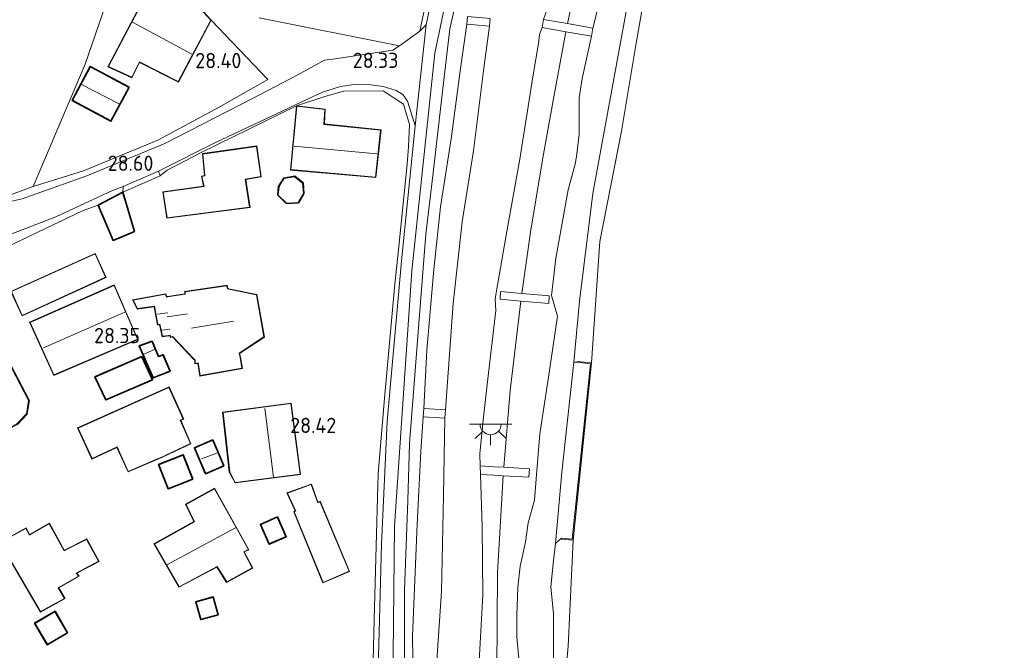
# Model space of a CAD drawing. Extents: x 184075 to 186166, y 346026 to 349063.
# Tile 37 of 136: x 184358 to 184474, y 347183 to 347257. Entities that reach past the tile are written whole.
import ezdxf
from ezdxf.enums import TextEntityAlignment as Align

# ---------------------------------------------------------------- set-up
doc = ezdxf.new("R2010")
doc.units = 0
for name, color, linetype, lineweight in [('B-ME-GR-BOUWLAND_AKKERBOUW-GV', 80, 'Continuous', 13), ('B-ME-GR-GRAS-GV', 60, 'Continuous', 13), ('B-ME-GR-HAAG-G', 90, 'GR-HAAG1', 13), ('B-ME-GW-OPHOGING_KRUIN-G', 90, 'Continuous', 18), ('B-ME-GW-TALUD_KRUIN-G', 90, 'Continuous', 18), ('B-ME-GW-TALUD_TEEN-G', 90, 'Continuous', 18), ('B-ME-IE-MEUBILAIR_WEGMEUBILAIR-S', 7, 'Continuous', 25), ('B-ME-IE-TERREINAFSCHEIDING_DOORGANG-G', 210, 'Continuous', 18), ('B-ME-IE-TERREINAFSCHEIDING_KUNSTMATIG_HEKWERK-G', 20, 'IE-TERREINAFSCHEIDING-KUNSTMATIG', 18), ('B-ME-IE-TERREINAFSCHEIDING_KUNSTMATIG_MUUR-GV', 90, 'Continuous', 18), ('B-ME-KG-KADASTRAAL_DAKRAND-G', 170, 'Continuous', 18), ('B-ME-KG-KADASTRAAL_NOK-G', 10, 'Continuous', 18), ('B-ME-OB-BEKLEDING_BETON-GV', 253, 'Continuous', 18), ('B-ME-OB-BEKLEDING_STORTSTEEN-GV', 30, 'Continuous', 18), ('B-ME-OB-OEVERVOORZIENING-G', 7, 'Continuous', 18), ('B-ME-OG-BEBOUWING_SCHUUR-GV', 7, 'Continuous', 35), ('B-ME-OG-BEBOUWING_TRAP-GV', 7, 'Continuous', 18), ('B-ME-OG-BEBOUWING_WONINGBOUW-GV', 7, 'Continuous', 18), ('B-ME-OG-HOOGTEPUNT-S', 7, 'Continuous', 25), ('B-ME-OG-TERREIN_GROEN_TUIN-GV', 7, 'Continuous', 18), ('B-ME-OG-TERREIN_WOONWAGENLOCATIE-GV', 7, 'Continuous', 18), ('B-ME-OG-WATER_RIVIER-GV', 130, 'Continuous', 18), ('B-ME-VH-ONVERHARD-GV', 252, 'Continuous', 18), ('B-ME-VH-VERHARDING_ASFALT-GV', 252, 'Continuous', 18), ('B-ME-VH-VERHARDING_BETON-GV', 252, 'Continuous', 18)]:
    doc.layers.add(name, color=color, linetype=linetype, lineweight=lineweight)
doc.styles.add('NLCS-ISO-ANNOTATIVE-T18', font='NLCS-ISO.ttf', dxfattribs={"height": 1.8})
doc.linetypes.add('GR-HAAG1', pattern='A,6,[176,NLCS.SHX,S=0.125,R=0,X=0,Y=0],-2', length=8)
doc.linetypes.add('IE-TERREINAFSCHEIDING-KUNSTMATIG', pattern='A,4,[82,NLCS.SHX,S=0.75,R=90,X=0,Y=0],4,-2', length=10)

# ---------------------------------------------------------------- blocks, each defined once
blk = doc.blocks.new('SAL-HOOGTELABEL-SO')
at = {"color": 0, "linetype": 'ByBlock', "lineweight": -2, "style": 'NLCS-ISO-ANNOTATIVE-T18'}
blk.add_attdef('HOOGTE', text='', height=1.8, dxfattribs=at).set_placement((2.79, 0), align=Align.RIGHT)
blk = doc.blocks.new('SKL-ET_OV_LICHTPUNT-SO')
at = {"color": 0, "linetype": 'ByBlock', "lineweight": 18}
for points in [[(-1.25, 0), (-2.5, 0)], [(1.25, 0), (2.5, 0)], [(-0.92, -0.85), (-1.83, -1.7)], [(0.92, -0.85), (1.83, -1.7)], [(0, -1.25), (0, -2.5)]]:
    blk.add_lwpolyline(points, dxfattribs=at)
blk.add_lwpolyline([(0, 0), (1.25, 0, -1), (-1.25, 0)], format="xyb", close=True, dxfattribs=at)

msp = doc.modelspace()

# ---------------------------------------------------------------- linework, layer by layer
at = {"layer": 'B-ME-GR-BOUWLAND_AKKERBOUW-GV'}
for points in [[(184408.354, 347270.159, 28.294), (184405.369, 347255.98, 28.325), (184403.96, 347254.922, 28.317), (184402.95, 347254.24, 28.356), (184386.389, 347257.551, 28.272)], [(184370.924, 347266.825, 28.4), (184365.863, 347252.081, 28.4), (184359.721, 347237.63, 28.523), (184356.72, 347236.521, 28.554), (184353.069, 347235.881, 28.558), (184349.045, 347235.476, 28.549), (184343.978, 347235.54, 28.4), (184338.714, 347235.897, 28.325), (184335.394, 347236.417, 28.277), (184328.95, 347237.556, 28.181), (184322.818, 347239.128, 28.132), (184312.177, 347244.056, 28.029), (184305.767, 347247.638, 27.93), (184301.886, 347250.269, 27.936), (184304.368, 347267.107, 27.681)]]:
    msp.add_polyline3d(points, dxfattribs=at)
at = {"layer": 'B-ME-GR-GRAS-GV'}
for points in [[(184433.344, 347363.678, 28.209), (184430.071, 347352.246, 28.271), (184426.907, 347341.375, 28.329), (184424.465, 347332.69, 28.367), (184422.323, 347324.989, 28.336), (184419.444, 347313.787, 28.333), (184417.349, 347305.952, 28.333), (184414.239, 347293.979, 28.321), (184411.114, 347279.913, 28.329), (184409.332, 347271.989, 28.329), (184408.46, 347268.178, 28.329), (184406.102, 347256.726, 28.282), (184405.369, 347255.98, 28.325), (184408.354, 347270.159, 28.294), (184414.233, 347295.941, 28.29), (184418.147, 347312.8, 28.46), (184419.375, 347317.458, 28.423), (184421.146, 347324.176, 28.371), (184426.32, 347342.377, 28.356), (184431.504, 347360.346, 28.286), (184432.926, 347365.115, 28.228)], [(184431.811, 347269.706, 21.387), (184425.785, 347236.786, 21.369), (184424.211, 347224.081, 21.498), (184423.523, 347216.89, 21.3), (184422.128, 347203.906, 21.344), (184421.388, 347195.499, 21.392), (184421.124, 347193.496, 21.403), (184420.825, 347190.382, 21.403), (184421.118, 347187.195, 21.369), (184421.155, 347183.42, 21.427), (184421.09, 347180.476, 21.427)], [(184403.538, 347180.858, 28.039), (184403.54, 347189.961, 28.182), (184403.934, 347200.555, 28.248), (184404.132, 347207.294, 28.267), (184405.418, 347223.454, 28.313), (184406.069, 347232.004, 28.321), (184406.947, 347239.249, 28.317), (184408.065, 347249.186, 28.317), (184408.918, 347256.247, 28.255), (184410.272, 347262.331, 28.278)], [(184417.2, 347180.239, 22.172), (184416.824, 347184.442, 22.215), (184416.801, 347187.077, 22.4), (184416.935, 347190.301, 22.373), (184417.192, 347192.803, 22.2), (184417.834, 347195.634, 22.045), (184418.146, 347197.936, 21.91), (184418.905, 347200.593, 21.767), (184419.091, 347203.131, 21.767), (184419.53, 347208.444, 21.72), (184420.558, 347215.112, 21.651), (184421.592, 347222.322, 21.643), (184420.895, 347224.767, 21.879), (184421.394, 347229.162, 21.89), (184422.872, 347237.231, 21.813), (184423.713, 347240.281, 21.782), (184423.836, 347241.16, 21.743), (184424.176, 347243.768, 21.786), (184424.156, 347248.08, 21.991), (184424.534, 347250.358, 22.029), (184425.639, 347255.36, 21.948), (184425.794, 347256.323, 21.968), (184427.073, 347261.459, 21.886)], [(184356.72, 347236.521, 28.554), (184359.721, 347237.63, 28.523), (184365.673, 347239.46, 28.564), (184373.768, 347242.803, 28.626), (184374.519, 347243.14, 28.63), (184381.696, 347246.985, 28.63), (184387.427, 347250.252, 28.522), (184380.742, 347257.278, 28.352), (184378.584, 347259.662, 28.352)], [(184386.389, 347257.551, 28.272), (184402.95, 347254.24, 28.356), (184402.165, 347253.71, 28.387), (184398.734, 347253.207, 28.386), (184395.374, 347252.7, 28.391), (184394.109, 347252.528, 28.366), (184390.898, 347250.753, 28.473), (184385.592, 347247.993, 28.595), (184375.26, 347242.702, 28.572), (184366.059, 347238.902, 28.723), (184358.43, 347236.169, 28.616), (184355.456, 347235.49, 28.566)], [(184410.973, 347257.695, 28.074), (184410.891, 347256.801, 28.08), (184410.171, 347251.546, 28.258), (184409.077, 347243.266, 28.194), (184407.805, 347235.221, 28.22), (184407.032, 347227.835, 28.262), (184406.168, 347218.288, 28.271), (184405.851, 347211.414, 28.096), (184405.767, 347210.448, 28.058), (184405.465, 347206.333, 28.199), (184405.03, 347197.75, 28.155), (184404.49, 347184.513, 28.115), (184404.63, 347176.8, 27.859)], [(184407.306, 347180.519, 26.076), (184407.935, 347189.839, 26.203), (184408.166, 347201.17, 26.21), (184408.309, 347210.292, 26.392), (184408.393, 347211.258, 26.43), (184409.307, 347223.819, 26.417), (184410.338, 347233.454, 26.382), (184411.697, 347241.823, 26.382), (184412.943, 347251.891, 26.335), (184413.588, 347256.544, 26.432), (184413.67, 347257.437, 26.426)], [(184419.959, 347257.352, 25.689), (184419.79, 347256.391, 25.716), (184419.492, 347255.55, 25.931), (184419.368, 347254.509, 26.199), (184418.741, 347250.825, 26.282), (184417.151, 347240.855, 26.282), (184415.654, 347232.553, 26.291), (184414.419, 347225.323, 26.203), (184414.255, 347224.351, 26.184), (184414.318, 347222.996, 26.276), (184413.304, 347214.235, 26.267), (184412.826, 347210.06, 26.124), (184412.455, 347206.053, 25.993), (184412.499, 347204.646, 25.606), (184412.53, 347203.639, 25.571), (184412.726, 347197.512, 25.896), (184412.781, 347189.372, 25.863), (184412.353, 347181.595, 25.931)], [(184399.827, 347180.025, 28.159), (184399.97, 347186.509, 28.278), (184400.149, 347193.743, 28.375), (184400.458, 347203.759, 28.445), (184401.246, 347213.071, 28.46), (184402.395, 347226.112, 28.452), (184402.829, 347230.134, 28.344), (184403.873, 347240.262, 28.34), (184404.04, 347242.311, 28.333), (184404.149, 347244.95, 28.34), (184403.441, 347247.349, 28.34), (184401.032, 347248.921, 28.317), (184396.389, 347248.881, 28.425), (184394.155, 347248.243, 28.472), (184390.787, 347247.146, 28.266), (184379.643, 347241.691, 28.489), (184375.543, 347239.537, 28.564), (184374.701, 347238.892, 28.546), (184374.514, 347239.448, 28.553), (184381.304, 347242.865, 28.541), (184389.098, 347246.5, 28.553), (184390.844, 347247.335, 28.382), (184393.862, 347248.779, 28.425), (184395.994, 347249.444, 28.425), (184397.602, 347249.662, 28.425), (184399.597, 347249.639, 28.433), (184401.049, 347249.42, 28.248), (184402.586, 347248.956, 28.22), (184403.359, 347248.478, 28.22), (184403.903, 347247.706, 28.271), (184404.328, 347246.34, 28.298), (184404.793, 347244.78, 28.34), (184403.244, 347229.239, 28.375), (184401.52, 347209.881, 28.433), (184400.855, 347195.395, 28.394), (184400.398, 347179.112, 28.112)]]:
    msp.add_polyline3d(points, dxfattribs=at)
for points in [[(184425.175, 347267.971, 23.792), (184422.771, 347256.856, 23.981), (184419.959, 347257.352, 25.689), (184423.172, 347266.439, 25.477), (184426.687, 347280.336, 24.742), (184427.768, 347280.105, 23.796)], [(184409.307, 347223.819, 26.417), (184408.393, 347211.258, 26.43), (184405.851, 347211.414, 28.096), (184406.168, 347218.288, 28.271), (184407.032, 347227.835, 28.262), (184407.805, 347235.221, 28.22), (184409.077, 347243.266, 28.194), (184410.171, 347251.546, 28.258), (184410.891, 347256.801, 28.08), (184413.588, 347256.544, 26.432), (184412.943, 347251.891, 26.335), (184411.697, 347241.823, 26.382), (184410.338, 347233.454, 26.382)], [(184418.44, 347232.24, 23.939), (184417.414, 347225.007, 24.192), (184414.885, 347225.23, 25.99), (184414.823, 347224.311, 26.017), (184417.295, 347224.093, 24.26), (184416.037, 347213.531, 23.966), (184415.257, 347204.486, 23.915), (184414.142, 347204.55, 24.866), (184412.499, 347204.646, 25.606), (184412.455, 347206.053, 25.993), (184412.826, 347210.06, 26.124), (184413.304, 347214.235, 26.267), (184414.318, 347222.996, 26.276), (184414.255, 347224.351, 26.184), (184414.419, 347225.323, 26.203), (184415.654, 347232.553, 26.291), (184417.151, 347240.855, 26.282), (184418.741, 347250.825, 26.282), (184419.368, 347254.509, 26.199), (184419.492, 347255.55, 25.931), (184419.79, 347256.391, 25.716), (184422.573, 347255.9, 23.908), (184421.175, 347248.216, 23.962), (184420.047, 347241.878, 23.939), (184419.882, 347241.007, 23.939)], [(184365.626, 347234.783, 28.609), (184353.762, 347229.115, 28.475), (184352.903, 347230.932, 28.572), (184356.677, 347231.822, 28.576), (184362.401, 347234.036, 28.576), (184369.093, 347237.139, 28.622), (184370.354, 347237.643, 28.578), (184370.314, 347236.968, 28.48), (184367.387, 347235.407, 28.48)], [(184407.307, 347176.818, 26.067), (184404.63, 347176.8, 27.859), (184404.49, 347184.513, 28.115), (184405.03, 347197.75, 28.155), (184405.465, 347206.333, 28.199), (184405.767, 347210.448, 28.058), (184408.309, 347210.292, 26.392), (184408.166, 347201.17, 26.21), (184407.935, 347189.839, 26.203), (184407.306, 347180.519, 26.076)], [(184414.332, 347172.915, 24.159), (184412.135, 347172.812, 25.969), (184412.285, 347174.594, 25.975), (184412.353, 347181.595, 25.931), (184412.781, 347189.372, 25.863), (184412.726, 347197.512, 25.896), (184412.53, 347203.639, 25.571), (184414.097, 347203.548, 24.866), (184415.197, 347203.484, 23.962), (184414.51, 347192.076, 24.039), (184414.437, 347180.436, 23.946), (184414.378, 347179.612, 23.946)]]:
    msp.add_polyline3d(points, close=True, dxfattribs=at)
at = {"layer": 'B-ME-GR-HAAG-G'}
for points in [[(184387.427, 347250.252, 28.522), (184381.696, 347246.985, 28.63), (184374.519, 347243.14, 28.63)], [(184373.768, 347242.803, 28.626), (184365.673, 347239.46, 28.564)]]:
    msp.add_polyline3d(points, dxfattribs=at)
at = {"layer": 'B-ME-GW-OPHOGING_KRUIN-G'}
msp.add_polyline3d([(184455.491, 347429.108, 27.959), (184441.258, 347384.398, 28.083), (184424.837, 347329.437, 28.326), (184417.143, 347299.137, 28.156), (184411.204, 347272.911, 28.218), (184407.143, 347253.365, 28.257), (184404.417, 347227.681, 28.373), (184402.385, 347197.524, 28.272), (184402.028, 347163.434, 27.828), (184403.036, 347135.292, 27.565), (184407.109, 347105.601, 27.503), (184412.504, 347080.544, 27.801), (184418.652, 347060.18, 27.975), (184424.4, 347043.965, 28.346)], dxfattribs=at)
at = {"layer": 'B-ME-GW-TALUD_KRUIN-G'}
for points in [[(184410.891, 347256.801, 28.08), (184410.171, 347251.546, 28.258), (184409.077, 347243.266, 28.194), (184407.805, 347235.221, 28.22), (184407.032, 347227.835, 28.262), (184406.168, 347218.288, 28.271), (184405.851, 347211.414, 28.096)], [(184412.499, 347204.646, 25.606), (184412.455, 347206.053, 25.993), (184412.826, 347210.06, 26.124), (184413.304, 347214.235, 26.267), (184414.318, 347222.996, 26.276), (184414.255, 347224.351, 26.184), (184414.419, 347225.323, 26.203), (184415.654, 347232.553, 26.291), (184417.151, 347240.855, 26.282), (184418.741, 347250.825, 26.282), (184419.368, 347254.509, 26.199), (184419.492, 347255.55, 25.931), (184419.79, 347256.391, 25.716)], [(184405.767, 347210.448, 28.058), (184405.465, 347206.333, 28.199), (184405.03, 347197.75, 28.155), (184404.49, 347184.513, 28.115), (184404.63, 347176.8, 27.859)], [(184412.135, 347172.812, 25.969), (184412.285, 347174.594, 25.975), (184412.353, 347181.595, 25.931), (184412.781, 347189.372, 25.863), (184412.726, 347197.512, 25.896), (184412.53, 347203.639, 25.571)]]:
    msp.add_polyline3d(points, dxfattribs=at)
at = {"layer": 'B-ME-GW-TALUD_TEEN-G'}
for points in [[(184408.393, 347211.258, 26.43), (184409.307, 347223.819, 26.417), (184410.338, 347233.454, 26.382), (184411.697, 347241.823, 26.382), (184412.943, 347251.891, 26.335), (184413.588, 347256.544, 26.432)], [(184407.307, 347176.818, 26.067), (184407.306, 347180.519, 26.076), (184407.935, 347189.839, 26.203), (184408.166, 347201.17, 26.21), (184408.309, 347210.292, 26.392)]]:
    msp.add_polyline3d(points, dxfattribs=at)
at = {"layer": 'B-ME-IE-TERREINAFSCHEIDING_DOORGANG-G'}
msp.add_polyline3d([(184374.519, 347243.14, 28.63), (184373.768, 347242.803, 28.626)], dxfattribs=at)
at = {"layer": 'B-ME-IE-TERREINAFSCHEIDING_KUNSTMATIG_HEKWERK-G'}
for points in [[(184387.427, 347250.252, 28.522), (184380.742, 347257.278, 28.352)], [(184401.032, 347248.921, 28.317), (184396.389, 347248.881, 28.425), (184394.155, 347248.243, 28.472)], [(184403.441, 347247.349, 28.34), (184401.032, 347248.921, 28.317)], [(184394.155, 347248.243, 28.472), (184390.787, 347247.146, 28.266), (184379.643, 347241.691, 28.489), (184375.543, 347239.537, 28.564), (184374.701, 347238.892, 28.546)], [(184402.829, 347230.134, 28.344), (184403.873, 347240.262, 28.34), (184404.04, 347242.311, 28.333), (184404.149, 347244.95, 28.34)], [(184353.762, 347229.115, 28.475), (184365.626, 347234.783, 28.609), (184367.387, 347235.407, 28.48)], [(184399.827, 347180.025, 28.159), (184399.97, 347186.509, 28.278), (184400.149, 347193.743, 28.375), (184400.458, 347203.759, 28.445), (184401.246, 347213.071, 28.46), (184402.395, 347226.112, 28.452)]]:
    msp.add_polyline3d(points, dxfattribs=at)
at = {"layer": 'B-ME-IE-TERREINAFSCHEIDING_KUNSTMATIG_MUUR-GV'}
for points in [[(184356.28, 347218.157, 28.469), (184359.29, 347212.383, 28.467), (184359.029, 347210.763, 28.467), (184357.861, 347209.539, 28.467), (184354.261, 347207.676, 28.524), (184353.19, 347209.357, 28.503), (184353.28, 347209.414, 28.497), (184353.328, 347209.327, 29.186), (184354.296, 347207.807, 29.171), (184357.8, 347209.62, 29.175), (184358.935, 347210.809, 29.162), (184359.186, 347212.366, 29.162), (184356.238, 347218.02, 29.143), (184354.874, 347217.276, 29.141), (184354.547, 347217.73, 28.46), (184354.628, 347217.788, 28.46), (184354.904, 347217.406, 28.497)], [(184425.605, 347216.799, 20.981), (184423.448, 347195.899, 20.981), (184422.075, 347196.001, 21.078), (184422.082, 347196.101, 21.372), (184423.359, 347196.006, 21.328), (184425.495, 347216.71, 21.214), (184423.963, 347216.882, 21.249), (184423.974, 347216.982, 21.082)]]:
    msp.add_polyline3d(points, close=True, dxfattribs=at)
at = {"layer": 'B-ME-KG-KADASTRAAL_DAKRAND-G'}
for points in [[(184376.854, 347250.003, 30.716), (184372.272, 347252.326, 30.811), (184371.354, 347250.526, 30.339), (184368.621, 347251.785, 30.372), (184374.361, 347262.71, 30.363), (184376.977, 347261.363, 30.479), (184380.681, 347257.27, 30.637)], [(184368.886, 347245.403, 30.422), (184364.391, 347247.802, 30.491), (184366.481, 347251.719, 30.398), (184370.975, 347249.32, 30.329)], [(184400.117, 347238.734, 30.675), (184390.138, 347239.616, 30.6), (184390.832, 347247.091, 30.279), (184394.152, 347246.718, 30.297), (184394.04, 347244.96, 30.697), (184400.738, 347244.283, 30.69)], [(184375.536, 347233.946, 30.225), (184375.085, 347236.939, 30.288), (184379.894, 347237.641, 30.534), (184379.635, 347238.799, 30.512), (184379.988, 347238.869, 30.585), (184379.754, 347241.46, 30.24), (184386.085, 347242.363, 30.312), (184386.596, 347238.801, 30.861), (184384.751, 347238.491, 30.881), (184385.262, 347235.174, 30.675)], [(184389.62, 347235.658, 30.506), (184388.645, 347236.607, 30.503), (184388.74, 347237.59, 30.506), (184389.326, 347238.573, 30.488), (184390.583, 347238.783, 30.451), (184391.528, 347238.02, 30.528), (184391.629, 347236.793, 30.512), (184391.004, 347235.731, 30.51)], [(184369.201, 347231.305, 30.42), (184367.451, 347235.385, 30.42), (184370.284, 347236.895, 30.653), (184371.633, 347232.354, 30.624)], [(184358.437, 347222.407, 31.166), (184357.162, 347225.221, 31.166), (184367.036, 347229.659, 31.166), (184368.271, 347226.914, 31.14)], [(184362.18, 347215.378, 31.083), (184359.353, 347221.585, 31.083), (184369.266, 347225.954, 31.083), (184372.025, 347219.61, 31.09)], [(184379.451, 347215.313, 30.997), (184379.181, 347216.794, 31.068), (184379.034, 347216.767, 31.325), (184378.857, 347216.734, 31.261), (184378.836, 347217.137, 31.34), (184378.733, 347217.246, 30.879), (184376.177, 347219.927, 31.002), (184375.922, 347219.858, 30.986), (184375.902, 347220.064, 31.092), (184375.753, 347220.046, 30.284), (184374.989, 347219.953, 30.271), (184374.67, 347221.386, 30.106), (184374.425, 347221.336, 30.102), (184374.045, 347223.485, 30.137), (184372.024, 347223.214, 30.249), (184371.539, 347224.214, 30.315), (184375.337, 347224.903, 30.273), (184375.446, 347224.579, 30.286), (184375.594, 347224.602, 30.912), (184377.674, 347224.92, 30.986), (184377.662, 347225.069, 31.329), (184377.654, 347225.175, 31.228), (184382.6, 347225.907, 31.243), (184382.66, 347225.534, 31.373), (184382.807, 347225.504, 30.986), (184386.069, 347224.847, 30.967), (184386.958, 347219.871, 30.958), (184384.038, 347217.938, 31.054), (184384.073, 347217.792, 31.287), (184384.117, 347217.605, 31.237), (184384.143, 347217.457, 30.98), (184384.367, 347216.182, 30.982)], [(184374.486, 347217.507, 30.455), (184375.045, 347217.695, 30.525), (184375.826, 347215.861, 30.486), (184373.924, 347215.09, 30.451), (184372.322, 347218.777, 30.424), (184373.734, 347219.301, 30.429)], [(184368.345, 347212.49, 30.457), (184367.08, 347215.128, 30.431), (184372.512, 347217.481, 30.429), (184373.728, 347214.844, 30.444)], [(184370.943, 347203.995, 30.503), (184369.628, 347206.878, 31.101), (184366.677, 347205.524, 31.011), (184365.026, 347209.113, 31.015), (184375.734, 347213.897, 30.885), (184377.444, 347210.181, 30.899), (184377.091, 347210.062, 31.033), (184378.287, 347207.287, 30.745), (184374.551, 347205.538, 30.877), (184374.414, 347205.479, 30.444)], [(184383.583, 347202.698, 30.556), (184382.922, 347203.934, 30.569), (184382.144, 347210.961, 30.598), (184390.134, 347211.997, 30.541), (184391.219, 347203.664, 30.688)], [(184380.104, 347203.788, 30.157), (184378.82, 347206.739, 30.157), (184380.888, 347207.639, 30.26), (184382.172, 347204.687, 30.26)], [(184375.694, 347201.995, 30.52), (184374.585, 347204.773, 30.508), (184377.389, 347205.893, 30.49), (184378.498, 347203.115, 30.503)], [(184393.305, 347200.302, 30.242), (184393.438, 347200.372, 30.987), (184393.561, 347200.436, 31.112), (184397.01, 347192.213, 31.192), (184393.94, 347190.894, 31.326), (184390.538, 347199.213, 31.305), (184390.728, 347199.308, 31.243), (184390.664, 347199.444, 30.524), (184389.725, 347201.439, 30.429), (184392.539, 347202.434, 30.304)], [(184382.576, 347190.957, 30.855), (184381.432, 347192.756, 31.305), (184376.943, 347190.39, 31.415), (184374.044, 347195.427, 31.25), (184378.76, 347198.06, 31.314), (184377.786, 347200.106, 30.626), (184381.12, 347201.956, 30.728), (184385.126, 347194.759, 31.22), (184384.576, 347194.511, 31.241), (184385.568, 347192.598, 30.715)], [(184363.374, 347194.624, 30.866), (184363.508, 347194.691, 30.567), (184366.026, 347195.96, 30.469), (184367.428, 347193.393, 30.525), (184364.814, 347191.991, 30.605), (184364.907, 347191.873, 30.887), (184365.09, 347191.641, 30.851), (184362.675, 347190.258, 31.082), (184363.429, 347189.008, 30.722), (184360.597, 347187.453, 30.86), (184355.81, 347195.606, 30.917), (184358.879, 347197.257, 30.824), (184359.289, 347196.461, 31.159), (184359.419, 347196.536, 30.892), (184361.619, 347197.815, 30.8)], [(184387.59, 347195.467, 30.214), (184386.603, 347197.72, 30.214), (184388.517, 347198.558, 30.211), (184389.504, 347196.305, 30.211)], [(184379.532, 347186.569, 30.304), (184378.977, 347188.562, 30.312), (184380.951, 347189.111, 30.317), (184381.505, 347187.118, 30.308)], [(184361.406, 347183.595, 30.616), (184359.962, 347186.057, 30.649), (184362.286, 347187.42, 30.537), (184363.729, 347184.958, 30.504)]]:
    msp.add_polyline3d(points, close=True, dxfattribs=at)
at = {"layer": 'B-ME-KG-KADASTRAAL_NOK-G'}
for points in [[(184371.443, 347257.026, 31.941), (184378.465, 347253.248, 31.955)], [(184369.862, 347247.37, 31.197), (184365.417, 347249.674, 31.197)], [(184400.298, 347241.472, 31.841), (184390.543, 347242.382, 31.798)], [(184370.559, 347222.78, 32.71), (184360.934, 347218.596, 32.649)], [(184374.393, 347222.565, 30.451), (184375.607, 347222.721, 30.441)], [(184375.55, 347222.236, 32.046), (184377.959, 347222.603, 32.032)], [(184374.892, 347220.66, 30.485), (184375.86, 347220.796, 30.485)], [(184383.406, 347221.747, 32.473), (184378.41, 347220.888, 32.464)], [(184374.055, 347218.4, 30.799), (184372.795, 347217.818, 30.799)], [(184387.073, 347211.421, 31.344), (184388.103, 347203.333, 31.323)], [(184381.387, 347206.166, 30.742), (184379.596, 347205.468, 30.71)], [(184383.622, 347197.322, 32.356), (184375.516, 347192.962, 32.309)]]:
    msp.add_polyline3d(points, dxfattribs=at)
at = {"layer": 'B-ME-OB-BEKLEDING_BETON-GV'}
msp.add_polyline3d([(184432.982, 347284.194, 21.419), (184431.635, 347277.348, 21.419), (184430.646, 347276.998, 21.643), (184430.326, 347276.504, 21.724), (184429.373, 347273.535, 21.875), (184428.025, 347267.569, 21.944), (184427.978, 347265.872, 21.832), (184428.09, 347264.69, 21.743), (184427.802, 347263.294, 21.743), (184427.073, 347261.459, 21.886), (184425.794, 347256.323, 21.968), (184422.771, 347256.856, 23.981), (184425.175, 347267.971, 23.792), (184427.768, 347280.105, 23.796), (184430.792, 347279.459, 21.944), (184430.938, 347280.184, 21.91), (184427.869, 347280.84, 23.846), (184432.135, 347299.264, 23.807), (184435.721, 347298.458, 21.566), (184434.336, 347290.57, 21.43)], close=True, dxfattribs=at)
msp.add_polyline3d([(184414.437, 347180.436, 23.946), (184414.51, 347192.076, 24.039), (184415.197, 347203.484, 23.962), (184418.243, 347203.307, 22.157), (184418.304, 347204.309, 22.084), (184415.257, 347204.486, 23.915), (184416.037, 347213.531, 23.966), (184417.295, 347224.093, 24.26), (184420.574, 347223.804, 21.93), (184420.636, 347224.723, 21.903), (184417.414, 347225.007, 24.192), (184418.44, 347232.24, 23.939), (184419.882, 347241.007, 23.939), (184420.047, 347241.878, 23.939), (184421.175, 347248.216, 23.962), (184422.573, 347255.9, 23.908), (184425.639, 347255.36, 21.948), (184424.534, 347250.358, 22.029), (184424.156, 347248.08, 21.991), (184424.176, 347243.768, 21.786), (184423.836, 347241.16, 21.743), (184423.713, 347240.281, 21.782), (184422.872, 347237.231, 21.813), (184421.394, 347229.162, 21.89), (184420.895, 347224.767, 21.879), (184421.592, 347222.322, 21.643), (184420.558, 347215.112, 21.651), (184419.53, 347208.444, 21.72), (184419.091, 347203.131, 21.767), (184418.905, 347200.593, 21.767), (184418.146, 347197.936, 21.91), (184417.834, 347195.634, 22.045), (184417.192, 347192.803, 22.2), (184416.935, 347190.301, 22.373), (184416.801, 347187.077, 22.4), (184416.824, 347184.442, 22.215), (184417.2, 347180.239, 22.172)], dxfattribs=at)
at = {"layer": 'B-ME-OB-BEKLEDING_STORTSTEEN-GV'}
for points in [[(184433.413, 347268.941, 20.981), (184430.884, 347254.559, 20.981), (184429.148, 347244.146, 20.981), (184426.615, 347231.139, 20.981), (184425.605, 347216.799, 20.981), (184423.974, 347216.982, 21.082), (184423.963, 347216.882, 21.249), (184423.523, 347216.89, 21.3), (184424.211, 347224.081, 21.498), (184425.785, 347236.786, 21.369), (184431.811, 347269.706, 21.387)], [(184421.09, 347180.476, 21.427), (184421.155, 347183.42, 21.427), (184421.118, 347187.195, 21.369), (184420.825, 347190.382, 21.403), (184421.124, 347193.496, 21.403), (184421.388, 347195.499, 21.392), (184422.082, 347196.101, 21.372), (184422.075, 347196.001, 21.078), (184423.448, 347195.899, 20.981), (184422.852, 347183.35, 20.981), (184422.093, 347174.708, 20.981)]]:
    msp.add_polyline3d(points, dxfattribs=at)
at = {"layer": 'B-ME-OB-OEVERVOORZIENING-G'}
for points in [[(184425.605, 347216.799, 20.981), (184426.615, 347231.139, 20.981), (184429.148, 347244.146, 20.981), (184430.884, 347254.559, 20.981), (184433.413, 347268.941, 20.981), (184434.63, 347275.289, 20.981), (184435.945, 347282.145, 20.981), (184438.945, 347296.784, 20.981), (184442.226, 347309.126, 20.981), (184446.266, 347323.689, 20.981), (184448.365, 347331.178, 20.981), (184452.167, 347346.447, 20.981), (184456.382, 347361.855, 20.981), (184460.779, 347375.261, 20.981), (184463.439, 347385.167, 20.981), (184466.679, 347398.117, 20.981), (184471.075, 347412.112, 20.981), (184474.342, 347424.221, 20.981)], [(184425.605, 347216.799, 20.981), (184423.448, 347195.899, 20.981)], [(184445.566, 347036.592, 20.981), (184441.961, 347046.812, 20.981), (184436.693, 347067.71, 20.981), (184431.308, 347088.764, 20.981), (184426.439, 347114.219, 20.981), (184424.319, 347139.878, 20.981), (184423.104, 347158.667, 20.981), (184422.093, 347174.708, 20.981), (184422.852, 347183.35, 20.981), (184423.448, 347195.899, 20.981)]]:
    msp.add_polyline3d(points, dxfattribs=at)
at = {"layer": 'B-ME-OG-BEBOUWING_SCHUUR-GV'}
for points in [[(184371.043, 347249.341, 28.35), (184368.906, 347245.336, 28.35), (184364.324, 347247.781, 28.35), (184366.46, 347251.787, 28.35)], [(184391.034, 347235.682, 28.23), (184389.601, 347235.607, 28.23), (184388.593, 347236.588, 28.23), (184388.692, 347237.606, 28.23), (184389.295, 347238.619, 28.23), (184390.597, 347238.836, 28.23), (184391.576, 347238.046, 28.23), (184391.681, 347236.782, 28.23)], [(184371.693, 347232.325, 28.48), (184369.175, 347231.24, 28.48), (184367.387, 347235.407, 28.48), (184370.314, 347236.968, 28.48)], [(184373.762, 347219.365, 28.51), (184374.514, 347217.569, 28.51), (184375.073, 347217.757, 28.51), (184375.892, 347215.834, 28.51), (184373.897, 347215.025, 28.51), (184372.255, 347218.805, 28.51)], [(184373.795, 347214.818, 28.51), (184368.32, 347212.425, 28.51), (184367.012, 347215.153, 28.51), (184372.537, 347217.546, 28.51)], [(184382.238, 347204.661, 28.531), (184380.078, 347203.722, 28.531), (184378.755, 347206.765, 28.531), (184380.914, 347207.705, 28.531)], [(184378.563, 347203.087, 28.531), (184375.666, 347201.93, 28.531), (184374.52, 347204.801, 28.531), (184377.416, 347205.958, 28.531)], [(184389.57, 347196.279, 28.532), (184387.564, 347195.401, 28.532), (184386.537, 347197.745, 28.532), (184388.543, 347198.624, 28.532)], [(184381.567, 347187.084, 28.637), (184379.497, 347186.508, 28.637), (184378.916, 347188.597, 28.637), (184380.985, 347189.173, 28.637)], [(184363.797, 347184.94, 28.53), (184361.388, 347183.527, 28.53), (184359.894, 347186.075, 28.53), (184362.303, 347187.489, 28.53)]]:
    msp.add_polyline3d(points, close=True, dxfattribs=at)
at = {"layer": 'B-ME-OG-BEBOUWING_TRAP-GV'}
for points in [[(184413.67, 347257.437, 26.426), (184413.588, 347256.544, 26.432), (184410.891, 347256.801, 28.08), (184410.973, 347257.695, 28.074)], [(184425.794, 347256.323, 21.968), (184425.639, 347255.36, 21.948), (184422.573, 347255.9, 23.908), (184419.79, 347256.391, 25.716), (184419.959, 347257.352, 25.689), (184422.771, 347256.856, 23.981)], [(184420.636, 347224.723, 21.903), (184420.574, 347223.804, 21.93), (184417.295, 347224.093, 24.26), (184414.823, 347224.311, 26.017), (184414.885, 347225.23, 25.99), (184417.414, 347225.007, 24.192)], [(184408.393, 347211.258, 26.43), (184408.309, 347210.292, 26.392), (184405.767, 347210.448, 28.058), (184405.851, 347211.414, 28.096)], [(184418.304, 347204.309, 22.084), (184418.243, 347203.307, 22.157), (184415.197, 347203.484, 23.962), (184414.097, 347203.548, 24.866), (184412.53, 347203.639, 25.571), (184412.499, 347204.646, 25.606), (184414.142, 347204.55, 24.866), (184415.257, 347204.486, 23.915)]]:
    msp.add_polyline3d(points, close=True, dxfattribs=at)
at = {"layer": 'B-ME-OG-BEBOUWING_WONINGBOUW-GV'}
for points in [[(184380.742, 347257.278, 28.352), (184376.876, 347249.936, 28.352), (184372.293, 347252.259, 28.352), (184371.377, 347250.461, 28.352), (184368.552, 347251.761, 28.352), (184374.34, 347262.777, 28.352), (184377.008, 347261.404, 28.352), (184378.584, 347259.662, 28.352)], [(184400.793, 347244.328, 28.266), (184400.161, 347238.68, 28.266), (184390.084, 347239.571, 28.266), (184390.792, 347247.138, 28.266), (184394.205, 347246.762, 28.266), (184394.092, 347245.005, 28.266)], [(184385.319, 347235.13, 28.27), (184375.493, 347233.891, 28.27), (184375.028, 347236.982, 28.27), (184379.833, 347237.683, 28.27), (184379.575, 347238.839, 28.27), (184379.934, 347238.91, 28.27), (184379.7, 347241.503, 28.27), (184386.127, 347242.42, 28.27), (184386.653, 347238.76, 28.27), (184384.808, 347238.45, 28.27)], [(184368.337, 347226.889, 28.479), (184358.412, 347222.34, 28.479), (184357.096, 347225.246, 28.479), (184367.061, 347229.725, 28.479)], [(184372.091, 347219.584, 28.533), (184362.154, 347215.313, 28.533), (184359.286, 347221.61, 28.533), (184369.292, 347226.021, 28.533)], [(184386.112, 347224.889, 28.393), (184387.013, 347219.848, 28.393), (184384.095, 347217.916, 28.393), (184384.121, 347217.804, 28.393), (184384.167, 347217.614, 28.393), (184384.193, 347217.465, 28.393), (184384.425, 347216.141, 28.393), (184379.41, 347215.255, 28.393), (184379.142, 347216.731, 28.393), (184379.045, 347216.718, 28.393), (184378.81, 347216.676, 28.393), (184378.787, 347217.117, 28.393), (184378.696, 347217.212, 28.393), (184376.161, 347219.871, 28.393), (184375.877, 347219.794, 28.393), (184375.855, 347220.02, 28.393), (184375.752, 347219.995, 28.393), (184374.95, 347219.898, 28.393), (184374.632, 347221.327, 28.393), (184374.385, 347221.277, 28.393), (184374.004, 347223.429, 28.393), (184371.994, 347223.159, 28.393), (184371.466, 347224.251, 28.393), (184375.371, 347224.96, 28.393), (184375.483, 347224.627, 28.393), (184375.592, 347224.652, 28.393), (184377.623, 347224.962, 28.393), (184377.612, 347225.066, 28.393), (184377.599, 347225.217, 28.393), (184382.641, 347225.963, 28.393), (184382.703, 347225.581, 28.393), (184382.814, 347225.554, 28.393)], [(184378.352, 347207.263, 28.526), (184374.573, 347205.493, 28.526), (184374.435, 347205.434, 28.526), (184370.918, 347203.93, 28.526), (184369.604, 347206.812, 28.526), (184366.652, 347205.458, 28.526), (184364.96, 347209.138, 28.526), (184375.759, 347213.963, 28.526), (184377.512, 347210.151, 28.526), (184377.158, 347210.032, 28.526)], [(184391.275, 347203.621, 28.454), (184383.555, 347202.644, 28.454), (184382.873, 347203.918, 28.454), (184382.089, 347211.005, 28.454), (184390.177, 347212.053, 28.454)], [(184392.57, 347202.498, 28.484), (184393.34, 347200.353, 28.484), (184393.427, 347200.421, 28.484), (184393.587, 347200.502, 28.484), (184397.075, 347192.186, 28.484), (184393.914, 347190.828, 28.484), (184390.475, 347199.235, 28.484), (184390.668, 347199.333, 28.484), (184390.617, 347199.426, 28.484), (184389.656, 347201.468, 28.484)], [(184384.646, 347194.487, 28.567), (184385.636, 347192.578, 28.567), (184382.56, 347190.891, 28.567), (184381.415, 347192.691, 28.567), (184376.924, 347190.323, 28.567), (184373.976, 347195.447, 28.567), (184378.696, 347198.081, 28.567), (184377.722, 347200.127, 28.567), (184381.139, 347202.024, 28.567), (184385.195, 347194.736, 28.567)], [(184361.638, 347197.884, 28.617), (184363.394, 347194.69, 28.617), (184363.485, 347194.736, 28.617), (184366.046, 347196.026, 28.617), (184367.496, 347193.373, 28.617), (184364.886, 347191.973, 28.617), (184364.947, 347191.903, 28.617), (184365.166, 347191.626, 28.617), (184362.745, 347190.24, 28.617), (184363.499, 347188.99, 28.617), (184360.579, 347187.386, 28.617), (184355.745, 347195.619, 28.617), (184358.901, 347197.325, 28.617), (184359.31, 347196.531, 28.617), (184359.394, 347196.58, 28.617)]]:
    msp.add_polyline3d(points, close=True, dxfattribs=at)
at = {"layer": 'B-ME-OG-TERREIN_GROEN_TUIN-GV'}
for points in [[(184370.924, 347266.825, 28.4), (184377.008, 347261.404, 28.352), (184374.34, 347262.777, 28.352), (184368.552, 347251.761, 28.352), (184371.377, 347250.461, 28.352), (184372.293, 347252.259, 28.352), (184376.876, 347249.936, 28.352), (184380.742, 347257.278, 28.352), (184387.427, 347250.252, 28.522), (184381.696, 347246.985, 28.63), (184374.519, 347243.14, 28.63), (184373.768, 347242.803, 28.626), (184365.673, 347239.46, 28.564), (184359.721, 347237.63, 28.523), (184365.863, 347252.081, 28.4)], [(184364.324, 347247.781, 28.35), (184368.906, 347245.336, 28.35), (184371.043, 347249.341, 28.35), (184366.46, 347251.787, 28.35)], [(184357.8, 347209.62, 29.175), (184354.296, 347207.807, 29.171), (184353.328, 347209.327, 29.186), (184356.692, 347211.163, 29.027), (184353.702, 347216.632, 29.121), (184354.874, 347217.276, 29.141), (184356.238, 347218.02, 29.143), (184359.186, 347212.366, 29.162), (184358.935, 347210.809, 29.162)]]:
    msp.add_polyline3d(points, close=True, dxfattribs=at)
at = {"layer": 'B-ME-OG-TERREIN_WOONWAGENLOCATIE-GV'}
msp.add_polyline3d([(184353.762, 347229.115, 28.475), (184365.626, 347234.783, 28.609), (184367.387, 347235.407, 28.48), (184369.175, 347231.24, 28.48), (184371.693, 347232.325, 28.48), (184370.314, 347236.968, 28.48), (184374.701, 347238.892, 28.546), (184375.543, 347239.537, 28.564), (184379.643, 347241.691, 28.489), (184390.787, 347247.146, 28.266), (184394.155, 347248.243, 28.472), (184396.389, 347248.881, 28.425), (184401.032, 347248.921, 28.317), (184403.441, 347247.349, 28.34), (184404.149, 347244.95, 28.34), (184404.04, 347242.311, 28.333), (184403.873, 347240.262, 28.34), (184402.829, 347230.134, 28.344), (184402.395, 347226.112, 28.452), (184401.246, 347213.071, 28.46), (184400.458, 347203.759, 28.445), (184400.149, 347193.743, 28.375), (184399.97, 347186.509, 28.278), (184399.827, 347180.025, 28.159)], dxfattribs=at)
for points in [[(184390.792, 347247.138, 28.266), (184390.084, 347239.571, 28.266), (184400.161, 347238.68, 28.266), (184400.793, 347244.328, 28.266), (184394.092, 347245.005, 28.266), (184394.205, 347246.762, 28.266)], [(184386.653, 347238.76, 28.27), (184386.127, 347242.42, 28.27), (184379.7, 347241.503, 28.27), (184379.934, 347238.91, 28.27), (184379.575, 347238.839, 28.27), (184379.833, 347237.683, 28.27), (184375.028, 347236.982, 28.27), (184375.493, 347233.891, 28.27), (184385.319, 347235.13, 28.27), (184384.808, 347238.45, 28.27)], [(184391.576, 347238.046, 28.23), (184390.597, 347238.836, 28.23), (184389.295, 347238.619, 28.23), (184388.692, 347237.606, 28.23), (184388.593, 347236.588, 28.23), (184389.601, 347235.607, 28.23), (184391.034, 347235.682, 28.23), (184391.681, 347236.782, 28.23)], [(184367.061, 347229.725, 28.479), (184357.096, 347225.246, 28.479), (184358.412, 347222.34, 28.479), (184368.337, 347226.889, 28.479)], [(184369.292, 347226.021, 28.533), (184359.286, 347221.61, 28.533), (184362.154, 347215.313, 28.533), (184372.091, 347219.584, 28.533)], [(184377.623, 347224.962, 28.393), (184375.592, 347224.652, 28.393), (184375.483, 347224.627, 28.393), (184375.371, 347224.96, 28.393), (184371.466, 347224.251, 28.393), (184371.994, 347223.159, 28.393), (184374.004, 347223.429, 28.393), (184374.385, 347221.277, 28.393), (184374.632, 347221.327, 28.393), (184374.95, 347219.898, 28.393), (184375.752, 347219.995, 28.393), (184375.855, 347220.02, 28.393), (184375.877, 347219.794, 28.393), (184376.161, 347219.871, 28.393), (184378.696, 347217.212, 28.393), (184378.787, 347217.117, 28.393), (184378.81, 347216.676, 28.393), (184379.045, 347216.718, 28.393), (184379.142, 347216.731, 28.393), (184379.41, 347215.255, 28.393), (184384.425, 347216.141, 28.393), (184384.193, 347217.465, 28.393), (184384.167, 347217.614, 28.393), (184384.121, 347217.804, 28.393), (184384.095, 347217.916, 28.393), (184387.013, 347219.848, 28.393), (184386.112, 347224.889, 28.393), (184382.814, 347225.554, 28.393), (184382.703, 347225.581, 28.393), (184382.641, 347225.963, 28.393), (184377.599, 347225.217, 28.393), (184377.612, 347225.066, 28.393)], [(184352.562, 347218.718, 28.497), (184349.199, 347216.881, 28.497), (184353.28, 347209.414, 28.497), (184353.19, 347209.357, 28.503), (184354.261, 347207.676, 28.524), (184357.861, 347209.539, 28.467), (184359.029, 347210.763, 28.467), (184359.29, 347212.383, 28.467), (184356.28, 347218.157, 28.469), (184354.904, 347217.406, 28.497), (184354.628, 347217.788, 28.46), (184354.547, 347217.73, 28.46), (184353.478, 347217.043, 28.497)], [(184375.892, 347215.834, 28.51), (184375.073, 347217.757, 28.51), (184374.514, 347217.569, 28.51), (184373.762, 347219.365, 28.51), (184372.255, 347218.805, 28.51), (184373.897, 347215.025, 28.51)], [(184373.795, 347214.818, 28.51), (184372.537, 347217.546, 28.51), (184367.012, 347215.153, 28.51), (184368.32, 347212.425, 28.51)], [(184375.759, 347213.963, 28.526), (184364.96, 347209.138, 28.526), (184366.652, 347205.458, 28.526), (184369.604, 347206.812, 28.526), (184370.918, 347203.93, 28.526), (184374.435, 347205.434, 28.526), (184374.573, 347205.493, 28.526), (184378.352, 347207.263, 28.526), (184377.158, 347210.032, 28.526), (184377.512, 347210.151, 28.526)], [(184382.089, 347211.005, 28.454), (184382.873, 347203.918, 28.454), (184383.555, 347202.644, 28.454), (184391.275, 347203.621, 28.454), (184390.177, 347212.053, 28.454)], [(184378.755, 347206.765, 28.531), (184380.078, 347203.722, 28.531), (184382.238, 347204.661, 28.531), (184380.914, 347207.705, 28.531)], [(184378.563, 347203.087, 28.531), (184377.416, 347205.958, 28.531), (184374.52, 347204.801, 28.531), (184375.666, 347201.93, 28.531)], [(184392.57, 347202.498, 28.484), (184389.656, 347201.468, 28.484), (184390.617, 347199.426, 28.484), (184390.668, 347199.333, 28.484), (184390.475, 347199.235, 28.484), (184393.914, 347190.828, 28.484), (184397.075, 347192.186, 28.484), (184393.587, 347200.502, 28.484), (184393.427, 347200.421, 28.484), (184393.34, 347200.353, 28.484)], [(184376.924, 347190.323, 28.567), (184381.415, 347192.691, 28.567), (184382.56, 347190.891, 28.567), (184385.636, 347192.578, 28.567), (184384.646, 347194.487, 28.567), (184385.195, 347194.736, 28.567), (184381.139, 347202.024, 28.567), (184377.722, 347200.127, 28.567), (184378.696, 347198.081, 28.567), (184373.976, 347195.447, 28.567)], [(184367.496, 347193.373, 28.617), (184366.046, 347196.026, 28.617), (184363.485, 347194.736, 28.617), (184363.394, 347194.69, 28.617), (184361.638, 347197.884, 28.617), (184359.394, 347196.58, 28.617), (184359.31, 347196.531, 28.617), (184358.901, 347197.325, 28.617), (184355.745, 347195.619, 28.617), (184360.579, 347187.386, 28.617), (184363.499, 347188.99, 28.617), (184362.745, 347190.24, 28.617), (184365.166, 347191.626, 28.617), (184364.947, 347191.903, 28.617), (184364.886, 347191.973, 28.617)], [(184386.537, 347197.745, 28.532), (184387.564, 347195.401, 28.532), (184389.57, 347196.279, 28.532), (184388.543, 347198.624, 28.532)], [(184378.916, 347188.597, 28.637), (184379.497, 347186.508, 28.637), (184381.567, 347187.084, 28.637), (184380.985, 347189.173, 28.637)], [(184363.797, 347184.94, 28.53), (184362.303, 347187.489, 28.53), (184359.894, 347186.075, 28.53), (184361.388, 347183.527, 28.53)]]:
    msp.add_polyline3d(points, close=True, dxfattribs=at)
at = {"layer": 'B-ME-OG-WATER_RIVIER-GV'}
msp.add_polyline3d([(184441.961, 347046.812, 20.981), (184436.693, 347067.71, 20.981), (184431.308, 347088.764, 20.981), (184426.439, 347114.219, 20.981), (184424.319, 347139.878, 20.981), (184423.104, 347158.667, 20.981), (184422.093, 347174.708, 20.981), (184422.852, 347183.35, 20.981), (184423.448, 347195.899, 20.981), (184425.605, 347216.799, 20.981), (184426.615, 347231.139, 20.981), (184429.148, 347244.146, 20.981), (184430.884, 347254.559, 20.981), (184433.413, 347268.941, 20.981), (184434.63, 347275.289, 20.981), (184435.945, 347282.145, 20.981), (184438.945, 347296.784, 20.981), (184442.226, 347309.126, 20.981), (184446.266, 347323.689, 20.981), (184448.365, 347331.178, 20.981), (184452.167, 347346.447, 20.981), (184456.382, 347361.855, 20.981), (184460.779, 347375.261, 20.981)], dxfattribs=at)
at = {"layer": 'B-ME-VH-ONVERHARD-GV'}
msp.add_polyline3d([(184355.456, 347235.49, 28.566), (184358.43, 347236.169, 28.616), (184366.059, 347238.902, 28.723), (184375.26, 347242.702, 28.572), (184385.592, 347247.993, 28.595), (184390.898, 347250.753, 28.473), (184394.109, 347252.528, 28.366), (184395.374, 347252.7, 28.391), (184398.734, 347253.207, 28.386), (184402.165, 347253.71, 28.387), (184402.95, 347254.24, 28.356), (184403.96, 347254.922, 28.317), (184405.369, 347255.98, 28.325), (184406.102, 347256.726, 28.282), (184404.793, 347244.78, 28.34), (184404.328, 347246.34, 28.298), (184403.903, 347247.706, 28.271), (184403.359, 347248.478, 28.22), (184402.586, 347248.956, 28.22), (184401.049, 347249.42, 28.248), (184399.597, 347249.639, 28.433), (184397.602, 347249.662, 28.425), (184395.994, 347249.444, 28.425), (184393.862, 347248.779, 28.425), (184390.844, 347247.335, 28.382), (184389.098, 347246.5, 28.553), (184381.304, 347242.865, 28.541), (184374.514, 347239.448, 28.553), (184370.354, 347237.643, 28.578), (184369.093, 347237.139, 28.622), (184362.401, 347234.036, 28.576), (184356.677, 347231.822, 28.576)], dxfattribs=at)
msp.add_polyline3d([(184374.701, 347238.892, 28.546), (184370.314, 347236.968, 28.48), (184370.354, 347237.643, 28.578), (184374.514, 347239.448, 28.553)], close=True, dxfattribs=at)
at = {"layer": 'B-ME-VH-VERHARDING_ASFALT-GV'}
for points in [[(184400.398, 347179.112, 28.112), (184400.855, 347195.395, 28.394), (184401.52, 347209.881, 28.433), (184403.244, 347229.239, 28.375), (184404.793, 347244.78, 28.34), (184406.102, 347256.726, 28.282), (184408.46, 347268.178, 28.329)], [(184410.272, 347262.331, 28.278), (184408.918, 347256.247, 28.255), (184408.065, 347249.186, 28.317), (184406.947, 347239.249, 28.317), (184406.069, 347232.004, 28.321), (184405.418, 347223.454, 28.313), (184404.132, 347207.294, 28.267), (184403.934, 347200.555, 28.248), (184403.54, 347189.961, 28.182), (184403.538, 347180.858, 28.039)]]:
    msp.add_polyline3d(points, dxfattribs=at)
at = {"layer": 'B-ME-VH-VERHARDING_BETON-GV'}
msp.add_polyline3d([(184425.495, 347216.71, 21.214), (184423.359, 347196.006, 21.328), (184422.082, 347196.101, 21.372), (184421.388, 347195.499, 21.392), (184422.128, 347203.906, 21.344), (184423.523, 347216.89, 21.3), (184423.963, 347216.882, 21.249)], close=True, dxfattribs=at)

# ---------------------------------------------------------------- block references
at = {"layer": 'B-ME-IE-MEUBILAIR_WEGMEUBILAIR-S'}
msp.add_blockref('SKL-ET_OV_LICHTPUNT-SO', (184413.714, 347209.579, 25.867), dxfattribs=at)
at = {"layer": 'B-ME-OG-HOOGTEPUNT-S'}
for p, values in [((184381.509, 347251.59, 28.404), {'HOOGTE': '28.40'}), ((184400.041, 347251.616, 28.334), {'HOOGTE': '28.33'}), ((184371.128, 347239.474, 28.601), {'HOOGTE': '28.60'}), ((184369.556, 347219.133, 28.353), {'HOOGTE': '28.35'}), ((184392.704, 347208.527, 28.415), {'HOOGTE': '28.42'})]:
    msp.add_blockref('SAL-HOOGTELABEL-SO', p, dxfattribs=at).add_auto_attribs(values)

doc.saveas('drawing.dxf')
